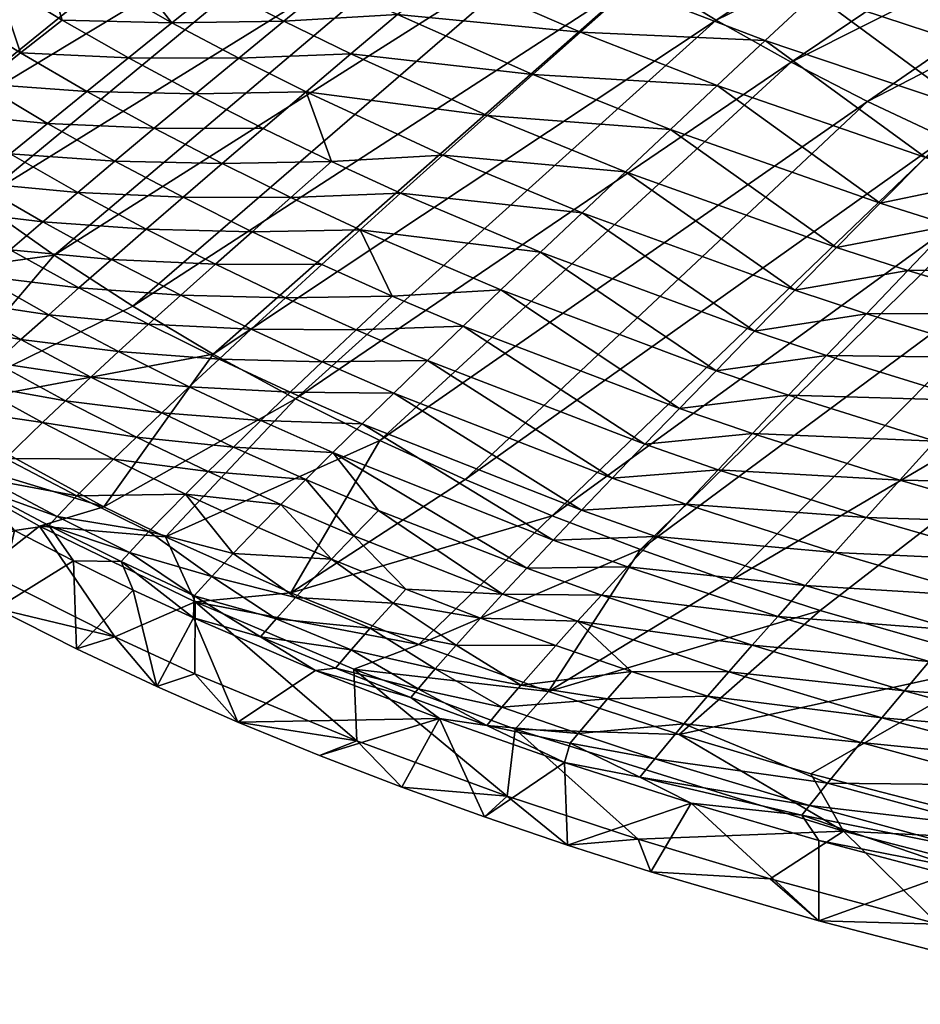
# Model space of a CAD drawing. Header units: millimetres. Extents: x 639 to 1142, y -448 to 5.
# Tile 4 of 256: x 693 to 722, y -436 to -404. Entities that reach past the tile are written whole.
import ezdxf

# ---------------------------------------------------------------- set-up
doc = ezdxf.new("R2010")
doc.units = ezdxf.units.MM
doc.header["$MEASUREMENT"] = 0
doc.layers.add('Predefinito', color=7, linetype='Continuous', true_color=0x000000)

msp = doc.modelspace()

# ---------------------------------------------------------------- meshes
at = {"layer": 'Predefinito'}
mesh = msp.add_polyface(dxfattribs=at)
corners = [(684.709, -404.204, 54.056), (686.991, -406.237, 54.062), (702.314, -394.109, 39.575), (689.343, -408.182, 54.067), (706.539, -397.803, 39.617), (704.395, -395.996, 39.596), (672.628, -390.359, 54.024), (691.283, -381.313, 39.453), (689.705, -378.969, 39.434), (678.311, -397.609, 54.04), (669.964, -399.52, 58.956), (672.822, -402.862, 58.956), (691.764, -410.033, 54.073), (694.251, -411.786, 54.078), (708.745, -399.526, 39.638), (674.439, -392.842, 54.029), (676.334, -395.26, 54.035), (692.938, -383.603, 39.473), (680.367, -399.886, 54.045), (698.352, -390.11, 39.534), (696.475, -388.006, 39.513), (669.268, -385.215, 54.014), (660.52, -384.526, 58.956), (663.695, -390.422, 58.956), (667.309, -396.006, 58.956), (713.623, -381.904, 27.748), (677.505, -407.543, 58.956), (682.657, -411.815, 58.956), (682.501, -402.085, 54.051), (674.33, -404.466, 58.956), (710.238, -377.932, 27.686), (684.453, -413.13, 58.956), (690.029, -416.754, 58.956), (711.011, -401.162, 39.66), (699.414, -414.987, 54.09), (696.802, -413.439, 54.084), (670.904, -387.815, 54.019), (667.723, -382.562, 54.009), (695.864, -419.936, 58.956), (704.807, -417.788, 54.101), (702.083, -416.435, 54.096), (697.861, -420.909, 58.956), (717.262, -385.626, 27.811), (700.299, -392.146, 39.554), (694.67, -385.835, 39.493), (701.927, -422.732, 58.956), (666.057, -394.186, 58.956), (707.58, -419.05, 54.107), (659.563, -382.521, 58.956), (710.398, -420.228, 54.113)]
mesh.append_faces([[corners[k] for k in face] for face in [(0, 1, 2, 2), (3, 4, 5, 5), (6, 7, 8, 8), (9, 10, 11, 11), (12, 13, 14, 14), (15, 16, 17, 17), (18, 19, 20, 20), (21, 22, 23, 23), (16, 15, 24, 24), (19, 25, 20, 20), (1, 0, 26, 26), (1, 26, 27, 27), (18, 28, 19, 19), (28, 18, 29, 29), (25, 30, 20, 20), (13, 12, 31, 31), (13, 31, 32, 32), (13, 33, 14, 14), (34, 35, 32, 32), (36, 6, 8, 8), (6, 36, 23, 23), (21, 37, 22, 22), (34, 32, 38, 38), (39, 40, 41, 41), (16, 24, 10, 10), (42, 43, 2, 2), (0, 2, 43, 43), (28, 29, 26, 26), (16, 44, 17, 17), (44, 30, 17, 17), (45, 39, 41, 41), (6, 23, 46, 46), (9, 16, 10, 10), (16, 9, 44, 44), (3, 1, 27, 27), (1, 3, 5, 5), (47, 39, 45, 45), (13, 35, 33, 33), (35, 13, 32, 32), (36, 21, 23, 23), (12, 3, 31, 31), (3, 12, 4, 4), (6, 15, 7, 7), (15, 6, 46, 46), (28, 0, 43, 43), (0, 28, 26, 26), (40, 34, 38, 38), (18, 9, 11, 11), (9, 18, 20, 20), (37, 48, 22, 22), (3, 27, 31, 31), (18, 11, 29, 29), (49, 47, 45, 45), (40, 38, 41, 41), (25, 19, 43, 43), (28, 43, 19, 19), (20, 30, 44, 44), (9, 20, 44, 44), (15, 46, 24, 24), (15, 17, 7, 7), (12, 14, 4, 4), (1, 5, 2, 2)]])
mesh = msp.add_polyface(dxfattribs=at)
corners = [(725.716, -409.111, 39.791), (710.398, -420.228, 54.113), (713.259, -421.325, 54.119), (734.058, -397.523, 28.073), (740.852, -392.802, 22.384), (731.784, -396.316, 28.04), (721.14, -389.071, 27.875), (704.395, -395.996, 39.596), (706.539, -397.803, 39.617), (696.802, -413.439, 54.084), (699.414, -414.987, 54.09), (713.335, -402.707, 39.682), (720.625, -406.797, 39.747), (718.145, -405.521, 39.725), (704.807, -417.788, 54.101), (727.373, -393.665, 27.973), (734.472, -389.063, 22.271), (725.242, -392.215, 27.941), (719.172, -387.384, 27.843), (717.262, -385.626, 27.811), (702.314, -394.109, 39.575), (731.067, -426.505, 54.153), (739.044, -413.712, 39.901), (725.034, -425.012, 54.142), (711.011, -401.162, 39.66), (710.28, -425.929, 58.956), (706.079, -424.404, 58.956), (733.628, -412.052, 39.857), (702.083, -416.435, 54.096), (738.682, -391.63, 22.346), (736.555, -390.385, 22.308), (729.555, -395.031, 28.006), (727.413, -430.828, 58.956), (708.745, -399.526, 39.638), (728.32, -410.157, 39.813), (716.156, -422.346, 54.124), (719.087, -423.298, 54.13), (715.714, -404.159, 39.703), (718.789, -428.592, 58.956), (723.15, -407.992, 39.769), (738.726, -399.722, 28.14), (723.164, -390.682, 27.908), (730.454, -386.181, 22.196), (732.438, -387.661, 22.233), (736.373, -398.657, 28.106), (714.518, -427.32, 58.956), (707.58, -419.05, 54.107), (737.153, -427.819, 54.165), (731.761, -431.812, 58.955), (701.927, -422.732, 58.956)]
mesh.append_faces([[corners[k] for k in face] for face in [(0, 1, 2, 2), (3, 4, 5, 5), (6, 7, 8, 8), (9, 10, 11, 11), (12, 13, 14, 14), (15, 16, 17, 17), (18, 19, 20, 20), (21, 22, 23, 23), (3, 5, 13, 13), (15, 17, 24, 24), (25, 2, 26, 26), (22, 27, 23, 23), (28, 14, 13, 13), (3, 13, 12, 12), (29, 30, 31, 31), (21, 23, 32, 32), (17, 33, 24, 24), (27, 34, 35, 35), (36, 27, 35, 35), (10, 37, 11, 11), (31, 11, 37, 37), (23, 27, 36, 36), (23, 38, 32, 32), (0, 39, 1, 1), (40, 39, 0, 0), (41, 42, 6, 6), (41, 6, 8, 8), (2, 1, 26, 26), (16, 43, 17, 17), (40, 44, 39, 39), (36, 35, 25, 25), (23, 36, 45, 45), (46, 12, 14, 14), (47, 21, 32, 32), (10, 28, 37, 37), (47, 32, 48, 48), (31, 30, 15, 15), (31, 15, 11, 11), (36, 25, 45, 45), (1, 39, 46, 46), (1, 49, 26, 26), (35, 34, 2, 2), (35, 2, 25, 25), (17, 43, 41, 41), (17, 41, 33, 33), (9, 11, 24, 24), (15, 24, 11, 11), (5, 31, 37, 37), (5, 29, 31, 31), (5, 37, 13, 13), (28, 13, 37, 37), (6, 18, 7, 7), (30, 16, 15, 15), (43, 42, 41, 41), (41, 8, 33, 33), (44, 12, 39, 39), (39, 12, 46, 46), (18, 20, 7, 7), (44, 3, 12, 12), (34, 0, 2, 2), (40, 0, 34, 34), (23, 45, 38, 38)]])
mesh = msp.add_polyface(dxfattribs=at)
corners = [(717.306, -404.823, -82.263), (722.498, -408.609, -80.754), (715.745, -406.285, -80.754), (730.402, -403.49, -85.738), (739.33, -405.758, -85.738), (729.386, -404.54, -84.973), (722.707, -399.783, -86.459), (728.192, -402.859, -85.738), (721.629, -400.787, -85.738), (718.914, -403.319, -83.67), (725.564, -405.508, -83.67), (724.008, -407.08, -82.263), (723.8, -398.766, -87.135), (730.292, -400.746, -87.135), (729.235, -401.809, -86.459), (741.304, -403.513, -87.135), (731.433, -402.426, -86.459), (720.566, -401.777, -84.973), (727.163, -403.895, -84.973), (732.317, -407.423, -83.67), (727.805, -406.174, -83.67), (733.859, -405.749, -84.973), (735.236, -398.508, -88.676), (737.908, -401.36, -87.767), (731.362, -399.671, -87.767), (740.311, -404.643, -86.459), (716.23, -400.199, -84.973), (717.314, -399.242, -85.738), (726.268, -407.767, -82.263), (738.364, -406.858, -84.973)]
mesh.append_faces([[corners[k] for k in face] for face in [(0, 1, 2, 2), (3, 4, 5, 5), (6, 7, 8, 8), (9, 10, 11, 11), (12, 13, 14, 14), (15, 16, 13, 13), (10, 9, 17, 17), (8, 7, 18, 18), (19, 20, 21, 21), (9, 11, 0, 0), (18, 10, 17, 17), (21, 20, 5, 5), (22, 23, 24, 24), (8, 18, 17, 17), (12, 14, 6, 6), (6, 14, 7, 7), (16, 25, 3, 3), (24, 13, 12, 12), (24, 23, 13, 13), (21, 5, 4, 4), (26, 8, 17, 17), (27, 6, 8, 8), (27, 8, 26, 26), (28, 11, 20, 20), (5, 20, 10, 10), (10, 20, 11, 11), (18, 3, 5, 5), (18, 5, 10, 10), (3, 18, 7, 7), (3, 7, 16, 16), (16, 7, 14, 14), (16, 14, 13, 13), (29, 19, 21, 21)]])
mesh = msp.add_polyface(dxfattribs=at)
corners = [(712.907, -403.14, -82.263), (711.316, -404.554, -80.754), (706.951, -402.661, -80.754), (708.569, -401.302, -82.263), (711.371, -410.407, -75.66), (716.958, -414.249, -73.787), (710.024, -411.685, -73.787), (718.262, -412.915, -75.66), (703.875, -405.256, -77.448), (709.776, -405.925, -79.147), (708.289, -407.254, -77.448), (714.234, -407.705, -79.147), (719.622, -411.529, -77.448), (712.775, -409.08, -77.448), (715.711, -415.528, -71.833), (708.737, -412.91, -71.833), (702.422, -406.489, -75.66), (706.858, -408.536, -75.66), (705.386, -403.98, -79.147), (715.745, -406.285, -80.754), (721.035, -410.093, -79.147), (714.546, -401.688, -83.67), (705.211, -413.107, -69.803), (707.513, -414.082, -69.803), (704.176, -410.955, -71.833), (705.486, -409.77, -73.787), (717.306, -404.823, -82.263), (718.914, -403.319, -83.67), (720.566, -401.777, -84.973), (716.23, -400.199, -84.973), (704.795, -401.65, -80.754)]
mesh.append_faces([[corners[k] for k in face] for face in [(0, 1, 2, 2), (3, 0, 2, 2), (4, 5, 6, 6), (4, 7, 5, 5), (8, 9, 10, 10), (11, 12, 13, 13), (6, 14, 15, 15), (16, 10, 17, 17), (13, 7, 4, 4), (18, 1, 9, 9), (19, 20, 11, 11), (3, 21, 0, 0), (13, 12, 7, 7), (1, 18, 2, 2), (22, 15, 23, 23), (24, 6, 15, 15), (24, 15, 22, 22), (25, 4, 6, 6), (25, 6, 24, 24), (17, 13, 4, 4), (17, 4, 25, 25), (10, 13, 17, 17), (10, 11, 13, 13), (9, 19, 11, 11), (9, 11, 10, 10), (1, 26, 19, 19), (1, 19, 9, 9), (0, 27, 26, 26), (0, 26, 1, 1), (27, 0, 21, 21), (28, 27, 21, 21), (29, 28, 21, 21), (30, 3, 2, 2)]])
mesh = msp.add_polyface(dxfattribs=at)
corners = [(688.505, -405.795, -67.701), (690.672, -407.191, -67.701), (689.533, -408.101, -65.53), (693.788, -401.783, -75.66), (698.071, -404.251, -75.66), (694.517, -404.16, -73.787), (689.721, -404.863, -69.803), (695.272, -400.668, -77.448), (691.009, -403.882, -71.833), (693.166, -405.218, -71.833), (691.884, -406.229, -69.803), (692.366, -402.855, -73.787), (694.039, -407.509, -69.803), (697.495, -407.668, -71.833), (696.223, -408.732, -69.803), (695.317, -406.47, -71.833), (696.662, -405.384, -73.787), (700.236, -405.395, -75.66), (698.834, -406.555, -73.787), (692.831, -408.496, -67.701), (699.542, -403.074, -77.448), (701.698, -404.189, -77.448), (699.699, -408.813, -71.833), (701.029, -407.675, -73.787), (688.974, -402.535, -71.833), (690.331, -401.536, -73.787), (691.755, -400.493, -75.66)]
mesh.append_faces([[corners[k] for k in face] for face in [(0, 1, 2, 2), (3, 4, 5, 5), (6, 1, 0, 0), (7, 4, 3, 3), (8, 9, 10, 10), (9, 8, 11, 11), (12, 13, 14, 14), (15, 13, 12, 12), (16, 17, 18, 18), (17, 16, 4, 4), (15, 18, 13, 13), (8, 10, 6, 6), (12, 14, 19, 19), (6, 10, 1, 1), (3, 5, 11, 11), (16, 18, 15, 15), (5, 9, 11, 11), (20, 21, 4, 4), (7, 20, 4, 4), (13, 22, 14, 14), (18, 23, 13, 13), (1, 12, 19, 19), (1, 19, 2, 2), (8, 24, 25, 25), (24, 8, 6, 6), (10, 15, 12, 12), (10, 12, 1, 1), (11, 8, 25, 25), (9, 16, 15, 15), (9, 15, 10, 10), (26, 3, 11, 11), (16, 9, 5, 5), (4, 16, 5, 5)]])
mesh = msp.add_polyface(dxfattribs=at)
corners = [(702.422, -406.489, -75.66), (706.858, -408.536, -75.66), (703.247, -408.746, -73.787), (698.363, -413.077, -65.53), (701.75, -413.164, -67.701), (700.64, -414.185, -65.53), (705.486, -409.77, -73.787), (701.926, -409.908, -71.833), (704.176, -410.955, -71.833), (700.67, -411.019, -69.803), (702.93, -412.087, -69.803), (705.386, -403.98, -79.147), (709.776, -405.925, -79.147), (703.875, -405.256, -77.448), (699.542, -403.074, -77.448), (703.219, -402.94, -79.147), (701.698, -404.189, -77.448), (701.072, -401.855, -79.147), (699.481, -412.076, -67.701), (700.236, -405.395, -75.66), (698.071, -404.251, -75.66), (708.289, -407.254, -77.448), (704.795, -401.65, -80.754), (702.657, -400.595, -80.754), (697.495, -407.668, -71.833), (701.029, -407.675, -73.787), (699.699, -408.813, -71.833), (698.834, -406.555, -73.787), (706.951, -402.661, -80.754), (698.434, -409.901, -69.803), (705.211, -413.107, -69.803)]
mesh.append_faces([[corners[k] for k in face] for face in [(0, 1, 2, 2), (3, 4, 5, 5), (2, 1, 6, 6), (7, 8, 9, 9), (9, 8, 10, 10), (11, 12, 13, 13), (14, 15, 16, 16), (17, 15, 14, 14), (18, 10, 4, 4), (18, 4, 3, 3), (7, 6, 8, 8), (9, 10, 18, 18), (2, 6, 7, 7), (16, 19, 20, 20), (13, 21, 0, 0), (17, 22, 15, 15), (23, 22, 17, 17), (24, 25, 26, 26), (27, 0, 25, 25), (19, 13, 0, 0), (19, 0, 27, 27), (13, 19, 16, 16), (11, 13, 16, 16), (15, 28, 11, 11), (15, 11, 16, 16), (22, 28, 15, 15), (29, 7, 9, 9), (26, 2, 7, 7), (26, 7, 29, 29), (10, 8, 30, 30), (10, 30, 4, 4), (25, 0, 2, 2), (25, 2, 26, 26)]])
mesh = msp.add_polyface(dxfattribs=at)
corners = [(726.585, -413.671, -77.448), (721.932, -412.275, -77.448), (727.948, -412.181, -79.147), (720.588, -413.679, -75.66), (725.273, -415.108, -75.66), (719.298, -415.03, -73.787), (722.811, -417.814, -71.833), (721.666, -419.079, -69.803), (716.892, -417.562, -69.803), (714.234, -407.705, -79.147), (721.035, -410.093, -79.147), (719.622, -411.529, -77.448), (724.014, -416.49, -73.787), (718.065, -416.325, -71.833), (723.328, -410.82, -79.147), (724.774, -409.316, -80.754), (729.359, -410.642, -80.754), (715.745, -406.285, -80.754), (722.498, -408.609, -80.754), (717.306, -404.823, -82.263), (724.008, -407.08, -82.263), (720.581, -420.281, -67.701), (715.781, -418.739, -67.701), (715.711, -415.528, -71.833), (716.958, -414.249, -73.787), (718.262, -412.915, -75.66), (727.598, -419.179, -71.833), (726.482, -420.468, -69.803), (728.771, -417.828, -73.787), (726.268, -407.767, -82.263), (729.998, -416.418, -75.66)]
mesh.append_faces([[corners[k] for k in face] for face in [(0, 1, 2, 2), (3, 4, 5, 5), (6, 7, 8, 8), (9, 10, 11, 11), (5, 4, 12, 12), (13, 6, 8, 8), (2, 1, 14, 14), (15, 16, 14, 14), (17, 18, 10, 10), (19, 20, 18, 18), (5, 12, 13, 13), (0, 3, 1, 1), (7, 21, 22, 22), (12, 6, 13, 13), (3, 0, 4, 4), (23, 5, 13, 13), (5, 24, 3, 3), (3, 24, 25, 25), (3, 25, 1, 1), (14, 1, 11, 11), (11, 1, 25, 25), (26, 27, 7, 7), (7, 27, 21, 21), (6, 26, 7, 7), (28, 26, 6, 6), (10, 15, 14, 14), (10, 14, 11, 11), (12, 28, 6, 6), (15, 10, 18, 18), (15, 18, 29, 29), (4, 30, 12, 12), (29, 18, 20, 20)]])
mesh = msp.add_polyface(dxfattribs=at)
corners = [(687.909, -412.625, -56.293), (690.942, -413.245, -58.671), (690.113, -413.979, -56.293), (688.74, -411.91, -58.671), (689.648, -411.139, -61.008), (692.831, -411.606, -63.297), (691.848, -412.454, -61.008), (692.831, -408.496, -67.701), (695.02, -409.744, -67.701), (691.695, -409.431, -65.53), (690.634, -410.313, -63.297), (693.889, -410.703, -65.53), (696.223, -408.732, -69.803), (695.059, -412.842, -63.297), (694.081, -413.71, -61.008), (696.112, -411.917, -65.53), (697.237, -410.936, -67.701), (698.434, -409.901, -69.803), (699.699, -408.813, -71.833), (687.483, -409.762, -61.008), (688.47, -408.959, -63.297), (689.533, -408.101, -65.53), (698.363, -413.077, -65.53), (697.317, -414.022, -63.297), (699.481, -412.076, -67.701), (700.67, -411.019, -69.803)]
mesh.append_faces([[corners[k] for k in face] for face in [(0, 1, 2, 2), (3, 1, 0, 0), (4, 5, 6, 6), (7, 8, 9, 9), (10, 11, 5, 5), (10, 5, 4, 4), (9, 8, 11, 11), (3, 6, 1, 1), (7, 12, 8, 8), (9, 11, 10, 10), (4, 6, 3, 3), (6, 13, 14, 14), (6, 14, 1, 1), (5, 15, 13, 13), (5, 13, 6, 6), (11, 16, 15, 15), (11, 15, 5, 5), (8, 17, 16, 16), (8, 16, 11, 11), (12, 18, 17, 17), (12, 17, 8, 8), (19, 10, 4, 4), (20, 9, 10, 10), (21, 7, 9, 9), (21, 9, 20, 20), (13, 22, 23, 23), (13, 23, 14, 14), (15, 24, 22, 22), (15, 22, 13, 13), (16, 25, 24, 24), (16, 24, 15, 15), (17, 25, 16, 16)]])
mesh = msp.add_polyface(dxfattribs=at)
corners = [(717.71, -423.492, -61.008), (716.885, -424.426, -58.671), (711.998, -422.802, -58.671), (715.781, -418.739, -67.701), (720.581, -420.281, -67.701), (714.735, -419.853, -65.53), (711.223, -423.652, -56.293), (706.354, -415.196, -67.701), (713.401, -417.913, -67.701), (712.343, -419.014, -65.53), (708.737, -412.91, -71.833), (714.525, -416.751, -69.803), (707.513, -414.082, -69.803), (719.559, -421.419, -65.53), (715.711, -415.528, -71.833), (713.755, -420.902, -63.297), (718.602, -422.489, -63.297), (712.842, -421.885, -61.008), (708.792, -422.772, -56.293), (705.263, -416.252, -65.53), (711.352, -420.051, -63.297), (716.892, -417.562, -69.803), (721.666, -419.079, -69.803), (710.024, -411.685, -73.787), (716.958, -414.249, -73.787), (709.575, -421.931, -58.671), (710.429, -421.024, -61.008), (718.065, -416.325, -71.833), (719.298, -415.03, -73.787), (716.128, -425.29, -56.293), (712.972, -425.278, -53.881), (710.518, -424.432, -53.881)]
mesh.append_faces([[corners[k] for k in face] for face in [(0, 1, 2, 2), (3, 4, 5, 5), (2, 1, 6, 6), (7, 8, 9, 9), (10, 11, 12, 12), (4, 13, 5, 5), (10, 14, 11, 11), (15, 16, 17, 17), (2, 6, 18, 18), (16, 0, 17, 17), (17, 0, 2, 2), (19, 9, 20, 20), (5, 13, 15, 15), (12, 11, 8, 8), (21, 22, 3, 3), (23, 24, 14, 14), (13, 16, 15, 15), (25, 2, 18, 18), (17, 2, 25, 25), (26, 17, 25, 25), (15, 17, 26, 26), (20, 15, 26, 26), (5, 15, 20, 20), (9, 5, 20, 20), (3, 5, 9, 9), (21, 3, 8, 8), (8, 3, 9, 9), (27, 21, 11, 11), (11, 21, 8, 8), (14, 27, 11, 11), (28, 14, 24, 24), (1, 29, 6, 6), (6, 30, 31, 31)]])
mesh = msp.add_polyface(dxfattribs=at)
corners = [(698.363, -413.077, -65.53), (700.64, -414.185, -65.53), (697.317, -414.022, -63.297), (694.622, -416.503, -56.293), (697.741, -416.895, -58.671), (696.923, -417.678, -56.293), (699.601, -415.148, -63.297), (696.343, -414.908, -61.008), (698.634, -416.052, -61.008), (698.514, -419.531, -53.881), (700.058, -421.455, -50.802), (697.328, -420.742, -49.251), (700.064, -418.001, -58.671), (703.29, -418.183, -61.008), (702.411, -419.055, -58.671), (701.909, -416.223, -63.297), (704.241, -417.248, -63.297), (700.95, -417.142, -61.008), (701.605, -419.864, -56.293), (703.248, -421.632, -53.881), (700.873, -420.609, -53.881), (699.251, -418.797, -56.293), (695.445, -415.736, -58.671), (696.18, -418.399, -53.881), (702.94, -415.243, -65.53), (705.263, -416.252, -65.53), (694.987, -419.589, -49.251), (704.041, -414.204, -67.701), (701.75, -413.164, -67.701), (703.974, -420.877, -56.293)]
mesh.append_faces([[corners[k] for k in face] for face in [(0, 1, 2, 2), (3, 4, 5, 5), (2, 6, 7, 7), (7, 6, 8, 8), (9, 10, 11, 11), (12, 13, 14, 14), (15, 16, 17, 17), (18, 19, 20, 20), (12, 14, 21, 21), (7, 8, 22, 22), (21, 18, 9, 9), (23, 21, 9, 9), (24, 25, 15, 15), (2, 1, 6, 6), (17, 16, 13, 13), (17, 13, 12, 12), (22, 8, 4, 4), (21, 14, 18, 18), (26, 9, 11, 11), (9, 20, 10, 10), (9, 18, 20, 20), (5, 12, 21, 21), (5, 21, 23, 23), (4, 17, 12, 12), (4, 12, 5, 5), (8, 15, 17, 17), (8, 17, 4, 4), (6, 24, 15, 15), (6, 15, 8, 8), (1, 27, 24, 24), (1, 24, 6, 6), (28, 27, 1, 1), (14, 29, 18, 18)]])
mesh = msp.add_polyface(dxfattribs=at)
corners = [(695.445, -415.736, -58.671), (697.741, -416.895, -58.671), (694.622, -416.503, -56.293), (689.362, -414.655, -53.881), (690.769, -416.749, -50.802), (688.16, -415.769, -49.251), (692.677, -418.378, -49.251), (694.987, -419.589, -49.251), (692.037, -419.031, -46.135), (687.251, -416.665, -44.574), (689.489, -418.026, -44.574), (689.206, -418.608, -41.453), (696.18, -418.399, -53.881), (691.602, -415.963, -53.881), (695.864, -419.936, 58.956), (690.029, -416.754, 58.956), (688.862, -417.813, 59.056), (692.351, -415.271, -56.293), (696.923, -417.678, -56.293), (693.875, -417.21, -53.881), (687.521, -416.391, -46.135), (690.064, -417.437, -47.695), (691.765, -419.319, -44.574), (687.158, -413.282, -53.881), (690.113, -413.979, -56.293), (693.178, -414.52, -58.671), (690.942, -413.245, -58.671), (694.081, -413.71, -61.008), (689.821, -421.854, 56.041), (687.366, -417.49, -41.453), (696.343, -414.908, -61.008), (697.317, -414.022, -63.297)]
mesh.append_faces([[corners[k] for k in face] for face in [(0, 1, 2, 2), (3, 4, 5, 5), (6, 7, 8, 8), (9, 10, 11, 11), (6, 12, 7, 7), (3, 13, 4, 4), (14, 15, 16, 16), (3, 17, 13, 13), (2, 18, 19, 19), (20, 21, 10, 10), (5, 4, 21, 21), (19, 12, 6, 6), (19, 18, 12, 12), (10, 8, 22, 22), (10, 22, 11, 11), (23, 24, 3, 3), (21, 6, 8, 8), (21, 8, 10, 10), (4, 19, 6, 6), (4, 6, 21, 21), (24, 25, 17, 17), (24, 17, 3, 3), (26, 27, 25, 25), (26, 25, 24, 24), (13, 2, 19, 19), (13, 19, 4, 4), (28, 29, 11, 11), (17, 0, 2, 2), (17, 2, 13, 13), (25, 30, 0, 0), (25, 0, 17, 17), (27, 31, 30, 30), (27, 30, 25, 25)]])
mesh = msp.add_polyface(dxfattribs=at)
corners = [(704.773, -420.057, -58.671), (709.575, -421.931, -58.671), (708.792, -422.772, -56.293), (702.079, -422.878, -49.251), (705.243, -423.061, -52.346), (704.501, -423.874, -49.251), (706.079, -424.404, 58.956), (698.829, -423.019, 59.056), (703.973, -425.202, 59.056), (703.29, -418.183, -61.008), (705.263, -416.252, -65.53), (711.352, -420.051, -63.297), (704.241, -417.248, -63.297), (710.429, -421.024, -61.008), (701.909, -416.223, -63.297), (703.974, -420.877, -56.293), (705.659, -422.613, -53.881), (703.248, -421.632, -53.881), (707.513, -414.082, -69.803), (713.401, -417.913, -67.701), (706.354, -415.196, -67.701), (708.08, -423.545, -53.881), (710.518, -424.432, -53.881), (707.286, -424.422, -50.802), (701.45, -423.574, -46.135), (703.878, -424.578, -46.135), (702.94, -415.243, -65.53), (712.343, -419.014, -65.53), (711.223, -423.652, -56.293), (704.041, -414.204, -67.701), (705.211, -413.107, -69.803), (706.609, -425.188, -47.695), (701.75, -413.164, -67.701), (702.411, -419.055, -58.671)]
mesh.append_faces([[corners[k] for k in face] for face in [(0, 1, 2, 2), (3, 4, 5, 5), (6, 7, 8, 8), (9, 1, 0, 0), (10, 11, 12, 12), (12, 11, 13, 13), (14, 10, 12, 12), (15, 16, 17, 17), (18, 19, 20, 20), (21, 22, 23, 23), (9, 13, 1, 1), (24, 5, 25, 25), (26, 20, 10, 10), (20, 27, 10, 10), (28, 22, 21, 21), (12, 13, 9, 9), (0, 2, 15, 15), (29, 18, 20, 20), (29, 20, 26, 26), (30, 18, 29, 29), (15, 2, 16, 16), (2, 28, 21, 21), (17, 16, 4, 4), (17, 4, 3, 3), (23, 31, 5, 5), (31, 25, 5, 5), (23, 5, 4, 4), (21, 23, 4, 4), (32, 30, 29, 29), (21, 4, 16, 16), (2, 21, 16, 16), (33, 0, 15, 15), (9, 0, 33, 33)]])
mesh = msp.add_polyface(dxfattribs=at)
corners = [(689.821, -421.854, 56.041), (689.206, -418.608, -41.453), (691.072, -419.681, -41.453), (691.765, -419.319, -44.574), (693.775, -420.563, 59.056), (691.94, -422.005, 58.173), (696.219, -424.159, 58.173), (696.219, -424.159, 58.173), (691.94, -422.005, 58.173), (692.382, -423.237, 56.041), (689.001, -420.371, 58.173), (687.308, -420.397, 56.041), (689.821, -421.854, 56.041), (692.037, -419.031, -46.135), (694.987, -419.589, -49.251), (694.349, -420.255, -46.135), (696.18, -418.399, -53.881), (698.514, -419.531, -53.881), (688.862, -417.813, 59.056), (695.864, -419.936, 58.956), (688.862, -417.813, 59.056), (693.775, -420.563, 59.056), (694.077, -420.549, -44.574), (692.963, -420.709, -41.453), (694.878, -421.695, -41.453), (694.973, -424.54, 56.041), (692.382, -423.237, 56.041), (694.973, -424.54, 56.041), (697.328, -420.742, -49.251), (696.691, -421.419, -46.135), (696.421, -421.718, -44.574), (698.829, -423.019, 59.056), (689.001, -420.371, 58.173), (697.861, -420.909, 58.956), (696.813, -422.639, -41.453), (697.583, -425.765, 56.041)]
mesh.append_faces([[corners[k] for k in face] for face in [(0, 1, 2, 2), (1, 3, 2, 2), (4, 5, 6, 6), (7, 8, 9, 9), (10, 11, 12, 12), (13, 14, 15, 15), (16, 17, 14, 14), (4, 18, 5, 5), (19, 20, 21, 21), (3, 22, 23, 23), (24, 25, 26, 26), (7, 9, 27, 27), (13, 15, 3, 3), (3, 15, 22, 22), (22, 24, 23, 23), (23, 24, 26, 26), (15, 28, 29, 29), (15, 29, 22, 22), (22, 29, 30, 30), (22, 30, 24, 24), (14, 28, 15, 15), (23, 26, 0, 0), (8, 12, 9, 9), (31, 4, 6, 6), (8, 10, 12, 12), (18, 32, 5, 5), (33, 19, 21, 21), (34, 35, 25, 25), (30, 34, 24, 24), (24, 34, 25, 25), (3, 23, 2, 2), (23, 0, 2, 2)]])
mesh = msp.add_polyface(dxfattribs=at)
corners = [(698.768, -423.544, -41.453), (700.213, -426.918, 56.041), (697.583, -425.765, 56.041), (702.727, -425.242, -41.453), (701.45, -423.574, -46.135), (703.878, -424.578, -46.135), (700.945, -424.16, -43.012), (698.816, -425.35, 58.173), (697.583, -425.765, 56.041), (700.213, -426.918, 56.041), (700.873, -420.609, -53.881), (703.248, -421.632, -53.881), (700.058, -421.455, -50.802), (703.973, -425.202, 59.056), (698.829, -423.019, 59.056), (704.066, -427.529, 58.173), (703.376, -425.169, -43.012), (696.691, -421.419, -46.135), (699.363, -422.196, -47.695), (698.793, -422.829, -44.574), (696.813, -422.639, -41.453), (701.927, -422.732, 58.956), (697.861, -420.909, 58.956), (698.829, -423.019, 59.056), (696.421, -421.718, -44.574), (698.816, -425.35, 58.173), (704.066, -427.529, 58.173), (697.328, -420.742, -49.251), (702.079, -422.878, -49.251), (704.501, -423.874, -49.251), (702.86, -428.004, 56.041), (693.775, -420.563, 59.056), (706.079, -424.404, 58.956), (696.219, -424.159, 58.173), (696.219, -424.159, 58.173), (694.973, -424.54, 56.041), (701.605, -419.864, -56.293), (703.974, -420.877, -56.293)]
mesh.append_faces([[corners[k] for k in face] for face in [(0, 1, 2, 2), (1, 0, 3, 3), (4, 5, 6, 6), (7, 8, 9, 9), (10, 11, 12, 12), (13, 14, 15, 15), (6, 5, 16, 16), (17, 18, 19, 19), (20, 0, 2, 2), (21, 22, 23, 23), (24, 0, 20, 20), (14, 25, 15, 15), (26, 7, 9, 9), (27, 18, 17, 17), (27, 12, 18, 18), (28, 29, 4, 4), (6, 3, 0, 0), (24, 19, 0, 0), (17, 19, 24, 24), (3, 6, 16, 16), (19, 6, 0, 0), (19, 4, 6, 6), (26, 9, 30, 30), (18, 4, 19, 19), (18, 28, 4, 4), (12, 11, 28, 28), (12, 28, 18, 18), (22, 31, 23, 23), (32, 21, 23, 23), (14, 33, 25, 25), (7, 34, 8, 8), (34, 35, 8, 8), (36, 37, 11, 11)]])
mesh = msp.add_polyface(dxfattribs=at)
corners = [(722.626, -424.958, -61.008), (727.626, -426.311, -61.008), (721.821, -425.906, -58.671), (730.343, -422.998, -67.701), (729.376, -424.174, -65.53), (724.429, -422.85, -65.53), (728.47, -425.279, -63.297), (721.082, -426.782, -56.293), (720.411, -427.584, -53.881), (715.439, -426.083, -53.881), (726.845, -427.271, -58.671), (726.128, -428.157, -56.293), (732.453, -420.443, -71.833), (731.369, -421.754, -69.803), (726.482, -420.468, -69.803), (725.425, -421.692, -67.701), (723.495, -423.939, -63.297), (716.885, -424.426, -58.671), (725.476, -428.967, -53.881), (719.326, -428.899, -49.251), (717.71, -423.492, -61.008), (718.602, -422.489, -63.297), (716.128, -425.29, -56.293), (731.101, -429.391, -56.293), (731.799, -428.5, -58.671), (719.559, -421.419, -65.53), (732.56, -427.532, -61.008), (720.581, -420.281, -67.701), (733.381, -426.489, -63.297), (718.789, -428.592, 58.956), (714.518, -427.32, 58.956), (719.845, -430.452, 59.056)]
mesh.append_faces([[corners[k] for k in face] for face in [(0, 1, 2, 2), (3, 4, 5, 5), (6, 1, 0, 0), (7, 8, 9, 9), (10, 11, 7, 7), (12, 13, 14, 14), (15, 3, 5, 5), (7, 11, 8, 8), (16, 6, 0, 0), (0, 2, 17, 17), (5, 4, 16, 16), (1, 10, 2, 2), (14, 13, 15, 15), (4, 6, 16, 16), (13, 3, 15, 15), (11, 18, 8, 8), (8, 18, 19, 19), (20, 0, 17, 17), (16, 0, 20, 20), (21, 16, 20, 20), (5, 16, 21, 21), (2, 10, 7, 7), (2, 7, 22, 22), (11, 23, 18, 18), (24, 23, 11, 11), (25, 5, 21, 21), (15, 5, 25, 25), (10, 24, 11, 11), (1, 26, 10, 10), (14, 15, 27, 27), (27, 15, 25, 25), (6, 28, 1, 1), (29, 30, 31, 31)]])
mesh = msp.add_polyface(dxfattribs=at)
corners = [(710.895, -430.908, 56.041), (710.804, -428.232, -41.453), (714.907, -429.546, -41.453), (713.187, -430.717, 58.173), (708.939, -429.316, 58.173), (710.895, -430.908, 56.041), (713.245, -428.71, -43.012), (709.198, -427.149, 59.056), (708.939, -429.316, 58.173), (713.187, -430.717, 58.173), (716.128, -425.29, -56.293), (715.439, -426.083, -53.881), (712.972, -425.278, -53.881), (720.411, -427.584, -53.881), (719.326, -428.899, -49.251), (714.67, -426.981, -50.802), (717.468, -432, 58.173), (713.6, -431.771, 56.041), (719.045, -433.36, 56.041), (719.045, -433.36, 56.041), (713.6, -431.771, 56.041), (713.729, -428.108, -46.135), (712.194, -426.169, -50.802), (709.382, -425.717, -49.251), (718.741, -429.624, -46.135), (718.49, -429.941, -44.574), (714.518, -427.32, 58.956), (709.198, -427.149, 59.056), (719.845, -430.452, 59.056), (719.845, -430.452, 59.056), (721.082, -426.782, -56.293), (711.223, -423.652, -56.293), (716.885, -424.426, -58.671), (721.821, -425.906, -58.671), (711.242, -427.291, -46.135), (710.983, -427.607, -44.574), (710.518, -424.432, -53.881), (710.28, -425.929, 58.956), (717.468, -432, 58.173)]
mesh.append_faces([[corners[k] for k in face] for face in [(0, 1, 2, 2), (3, 4, 5, 5), (1, 6, 2, 2), (7, 8, 9, 9), (10, 11, 12, 12), (13, 14, 15, 15), (16, 17, 18, 18), (2, 19, 20, 20), (15, 14, 21, 21), (12, 22, 23, 23), (14, 24, 21, 21), (6, 25, 2, 2), (26, 27, 28, 28), (29, 7, 9, 9), (10, 30, 11, 11), (24, 6, 21, 21), (31, 10, 12, 12), (11, 13, 15, 15), (12, 11, 22, 22), (6, 24, 25, 25), (32, 33, 10, 10), (22, 15, 34, 34), (11, 15, 22, 22), (15, 21, 34, 34), (34, 21, 35, 35), (6, 35, 21, 21), (35, 6, 1, 1), (36, 12, 23, 23), (26, 37, 27, 27), (16, 3, 17, 17), (29, 9, 38, 38), (3, 5, 17, 17), (0, 2, 20, 20)]])
mesh = msp.add_polyface(dxfattribs=at)
corners = [(710.28, -425.929, 58.956), (706.079, -424.404, 58.956), (703.973, -425.202, 59.056), (707.286, -424.422, -50.802), (709.382, -425.717, -49.251), (706.609, -425.188, -47.695), (708.771, -426.432, -46.135), (708.277, -427.031, -43.012), (706.051, -425.841, -44.574), (711.242, -427.291, -46.135), (710.518, -424.432, -53.881), (708.939, -429.316, 58.173), (705.524, -429.029, 56.041), (708.202, -429.995, 56.041), (706.742, -426.801, -41.453), (708.202, -429.995, 56.041), (705.524, -429.029, 56.041), (712.194, -426.169, -50.802), (700.213, -426.918, 56.041), (702.727, -425.242, -41.453), (705.818, -426.124, -43.012), (710.895, -430.908, 56.041), (710.804, -428.232, -41.453), (710.895, -430.908, 56.041), (710.983, -427.607, -44.574), (704.066, -427.529, 58.173), (703.973, -425.202, 59.056), (704.066, -427.529, 58.173), (708.939, -429.316, 58.173), (702.86, -428.004, 56.041), (703.376, -425.169, -43.012), (703.878, -424.578, -46.135), (709.198, -427.149, 59.056), (709.198, -427.149, 59.056), (702.86, -428.004, 56.041)]
mesh.append_faces([[corners[k] for k in face] for face in [(0, 1, 2, 2), (3, 4, 5, 5), (6, 7, 8, 8), (6, 9, 7, 7), (10, 4, 3, 3), (11, 12, 13, 13), (14, 15, 16, 16), (17, 9, 6, 6), (14, 18, 19, 19), (8, 7, 20, 20), (5, 6, 8, 8), (21, 15, 22, 22), (11, 13, 23, 23), (9, 24, 7, 7), (7, 24, 22, 22), (20, 7, 14, 14), (11, 25, 12, 12), (26, 27, 28, 28), (4, 17, 6, 6), (4, 6, 5, 5), (15, 14, 22, 22), (7, 22, 14, 14), (20, 14, 19, 19), (18, 14, 29, 29), (8, 30, 31, 31), (5, 8, 31, 31), (0, 2, 32, 32), (33, 26, 28, 28), (14, 16, 29, 29), (25, 34, 12, 12), (20, 19, 30, 30), (8, 20, 30, 30)]])
mesh = msp.add_polyface(dxfattribs=at)
corners = [(723.857, -431.015, -46.135), (729.756, -431.119, -50.802), (728.886, -432.251, -46.135), (727.404, -432.891, -41.453), (730.056, -436.069, 56.041), (724.532, -434.786, 56.041), (725.476, -428.967, -53.881), (730.465, -430.205, -53.881), (724.425, -430.289, -49.251), (728.408, -434.795, 58.173), (724.532, -434.786, 56.041), (730.056, -436.069, 56.041), (727.413, -430.828, 58.956), (718.789, -428.592, 58.956), (719.845, -430.452, 59.056), (723.4, -431.614, -43.012), (718.49, -429.941, -44.574), (722.917, -433.471, 58.173), (717.468, -432, 58.173), (719.045, -433.36, 56.041), (719.845, -430.452, 59.056), (717.468, -432, 58.173), (722.917, -433.471, 58.173), (719.045, -433.36, 56.041), (714.907, -429.546, -41.453), (719.045, -430.754, -41.453), (731.101, -429.391, -56.293), (728.649, -432.563, -44.574), (723.213, -431.865, -41.453), (719.326, -428.899, -49.251), (718.741, -429.624, -46.135), (725.251, -431.858, 59.056), (728.408, -434.795, 58.173), (731.614, -433.838, -41.453), (725.251, -431.858, 59.056)]
mesh.append_faces([[corners[k] for k in face] for face in [(0, 1, 2, 2), (3, 4, 5, 5), (6, 7, 8, 8), (9, 10, 11, 11), (12, 13, 14, 14), (0, 2, 15, 15), (16, 0, 15, 15), (17, 18, 19, 19), (20, 21, 22, 22), (23, 24, 25, 25), (24, 16, 25, 25), (26, 7, 6, 6), (15, 27, 3, 3), (3, 5, 28, 28), (29, 8, 30, 30), (6, 8, 29, 29), (15, 3, 28, 28), (16, 15, 25, 25), (7, 1, 8, 8), (17, 19, 10, 10), (23, 28, 5, 5), (9, 17, 10, 10), (31, 22, 32, 32), (0, 30, 8, 8), (1, 0, 8, 8), (15, 2, 27, 27), (30, 0, 16, 16), (25, 15, 28, 28), (25, 28, 23, 23), (27, 33, 3, 3), (12, 14, 34, 34), (31, 20, 22, 22)]])

doc.saveas('drawing.dxf')
